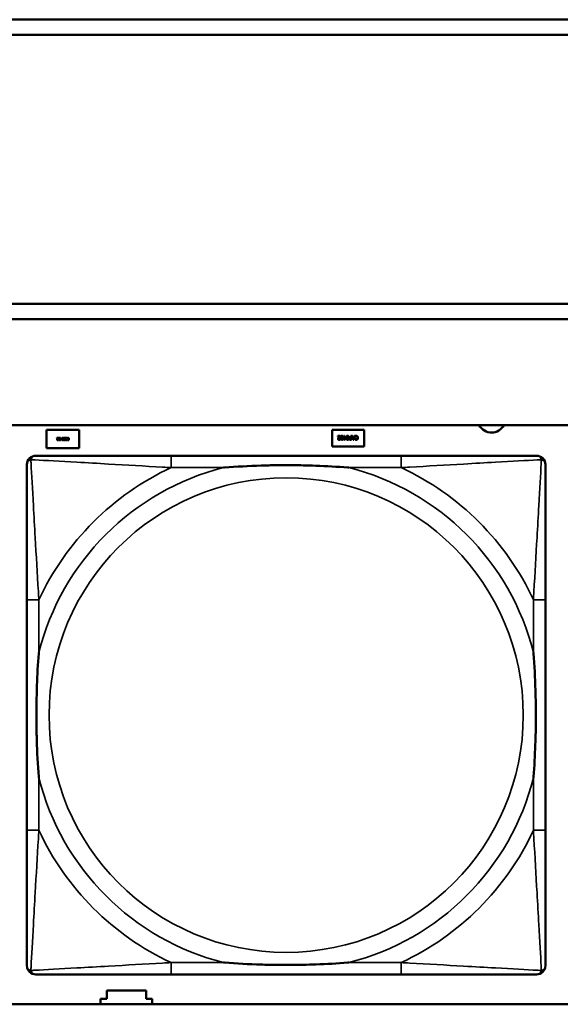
# Model space of a CAD drawing. Header units: inches. Extents: x -32 to 29.2, y -14.4 to 22.6.
# Tile 64 of 256: x -19.96 to -19.246, y -4.218 to -2.918. Entities that reach past the tile are written whole.
import ezdxf

# ---------------------------------------------------------------- set-up
doc = ezdxf.new("R2010")
doc.units = ezdxf.units.IN
doc.header["$MEASUREMENT"] = 0
doc.layers.add('Visible (ANSI)', color=7, linetype='Continuous', lineweight=50)
doc.layers.add('Visible Narrow (ANSI)', color=7, linetype='Continuous', lineweight=35)

msp = doc.modelspace()

# ---------------------------------------------------------------- linework, layer by layer
at = {"layer": 'Visible (ANSI)'}
for p, q in [((-27.8004, -2.918), (-16.8129, -2.918)), ((-16.8129, -2.938), (-27.8004, -2.938)), ((-27.8004, -3.2934), (-16.8129, -3.2934)), ((-16.8129, -3.3134), (-27.8004, -3.3134)), ((-27.8004, -3.4534), (-5.0254, -3.4534)), ((-19.9249, -3.4836), (-19.9249, -3.4596)), ((-19.9249, -3.4596), (-19.8819, -3.4596)), ((-19.9112, -3.4701), (-19.9093, -3.4701)), ((-19.9112, -3.4705), (-19.9112, -3.4701)), ((-19.9097, -3.4705), (-19.9112, -3.4705)), ((-19.9093, -3.4701), (-19.9093, -3.4706)), ((-19.9064, -3.4701), (-19.906, -3.4701)), ((-19.9064, -3.4712), (-19.9064, -3.4701)), ((-19.906, -3.4701), (-19.906, -3.4712)), ((-19.9002, -3.4703), (-19.9002, -3.4708)), ((-19.9002, -3.4708), (-19.9002, -3.4708)), ((-19.8999, -3.4705), (-19.8999, -3.4701)), ((-19.8999, -3.4701), (-19.898, -3.4701)), ((-19.8984, -3.4705), (-19.8999, -3.4705)), ((-19.8984, -3.4716), (-19.8984, -3.4705)), ((-19.898, -3.4701), (-19.898, -3.4731)), ((-19.8978, -3.4701), (-19.8973, -3.4701)), ((-19.8967, -3.4714), (-19.8978, -3.4701)), ((-19.8973, -3.4701), (-19.8963, -3.4713)), ((-19.8959, -3.4701), (-19.8955, -3.4701)), ((-19.8959, -3.4713), (-19.8959, -3.4701)), ((-19.8955, -3.4701), (-19.8955, -3.4731)), ((-19.8819, -3.4596), (-19.8819, -3.4836)), ((-19.5474, -3.4816), (-19.5474, -3.4596)), ((-19.5474, -3.4596), (-19.5054, -3.4596)), ((-19.54, -3.4676), (-19.5369, -3.4676)), ((-19.54, -3.4682), (-19.54, -3.4676)), ((-19.5375, -3.4682), (-19.54, -3.4682)), ((-19.5369, -3.4676), (-19.5369, -3.4683)), ((-19.5326, -3.4693), (-19.532, -3.4693)), ((-19.5326, -3.4699), (-19.5326, -3.4693)), ((-19.532, -3.4699), (-19.5326, -3.4699)), ((-19.532, -3.4676), (-19.5314, -3.4676)), ((-19.532, -3.4693), (-19.532, -3.4676)), ((-19.532, -3.4726), (-19.532, -3.4699)), ((-19.5314, -3.4676), (-19.5314, -3.4693)), ((-19.5314, -3.4693), (-19.5292, -3.4693)), ((-19.5314, -3.4699), (-19.5314, -3.4718)), ((-19.5297, -3.4699), (-19.5314, -3.4699)), ((-19.5314, -3.4718), (-19.5297, -3.4699)), ((-19.5292, -3.47), (-19.5314, -3.4726)), ((-19.5292, -3.4693), (-19.5292, -3.47)), ((-19.5232, -3.4695), (-19.5227, -3.4695)), ((-19.5227, -3.4701), (-19.5231, -3.4701)), ((-19.5227, -3.4676), (-19.522, -3.4676)), ((-19.5227, -3.4695), (-19.5227, -3.4676)), ((-19.5227, -3.472), (-19.5227, -3.4701)), ((-19.522, -3.4676), (-19.522, -3.4726)), ((-19.5198, -3.4726), (-19.5215, -3.4676)), ((-19.5215, -3.4676), (-19.5208, -3.4676)), ((-19.5208, -3.4676), (-19.5204, -3.469)), ((-19.5204, -3.469), (-19.5185, -3.469)), ((-19.5186, -3.4696), (-19.5202, -3.4696)), ((-19.5202, -3.4696), (-19.5194, -3.4719)), ((-19.5194, -3.4719), (-19.5186, -3.4696)), ((-19.5173, -3.4676), (-19.519, -3.4726)), ((-19.5185, -3.469), (-19.518, -3.4676)), ((-19.518, -3.4676), (-19.5173, -3.4676)), ((-19.5173, -3.4688), (-19.5173, -3.468)), ((-19.5172, -3.4688), (-19.5173, -3.4688)), ((-19.5054, -3.4596), (-19.5054, -3.4816)), ((-19.8819, -3.4836), (-19.9249, -3.4836)), ((-19.9094, -3.4726), (-19.9094, -3.473)), ((-19.9094, -3.4726), (-19.9094, -3.4726)), ((-19.9067, -3.4712), (-19.9064, -3.4712)), ((-19.9067, -3.4715), (-19.9067, -3.4712)), ((-19.9064, -3.4715), (-19.9067, -3.4715)), ((-19.9064, -3.4731), (-19.9064, -3.4715)), ((-19.906, -3.4731), (-19.9064, -3.4731)), ((-19.906, -3.4712), (-19.9047, -3.4712)), ((-19.906, -3.4715), (-19.906, -3.4727)), ((-19.905, -3.4715), (-19.906, -3.4715)), ((-19.906, -3.4727), (-19.905, -3.4715)), ((-19.9047, -3.4716), (-19.906, -3.4731)), ((-19.9047, -3.4712), (-19.9047, -3.4716)), ((-19.9021, -3.4725), (-19.9021, -3.4725)), ((-19.9021, -3.473), (-19.9021, -3.4725)), ((-19.8999, -3.4731), (-19.8999, -3.4728)), ((-19.8999, -3.4728), (-19.8984, -3.4728)), ((-19.898, -3.4731), (-19.8999, -3.4731)), ((-19.8998, -3.472), (-19.8998, -3.4716)), ((-19.8998, -3.4716), (-19.8984, -3.4716)), ((-19.8984, -3.472), (-19.8998, -3.472)), ((-19.8984, -3.4728), (-19.8984, -3.472)), ((-19.8963, -3.4713), (-19.8959, -3.4713)), ((-19.8963, -3.4728), (-19.8959, -3.4728)), ((-19.8959, -3.4717), (-19.8962, -3.4717)), ((-19.8955, -3.4731), (-19.8962, -3.4731)), ((-19.8959, -3.4728), (-19.8959, -3.4717)), ((-19.5054, -3.4816), (-19.5474, -3.4816)), ((-19.537, -3.4717), (-19.537, -3.4724)), ((-19.537, -3.4717), (-19.537, -3.4717)), ((-19.5314, -3.4726), (-19.532, -3.4726)), ((-19.522, -3.4726), (-19.5233, -3.4726)), ((-19.5232, -3.472), (-19.5227, -3.472)), ((-19.519, -3.4726), (-19.5198, -3.4726)), ((-19.5173, -3.4723), (-19.5173, -3.4715)), ((-19.5173, -3.4715), (-19.5172, -3.4715)), ((-19.4564, -3.4937), (-19.7603, -3.4937)), ((-19.9509, -3.6842), (-19.9509, -3.9882)), ((-19.2658, -3.9882), (-19.2658, -3.6842)), ((-19.7603, -4.1787), (-19.4564, -4.1787)), ((-19.8534, -4.218), (-19.8534, -4.2106)), ((-19.8534, -4.2106), (-19.8454, -4.2106)), ((-19.8454, -4.2106), (-19.8454, -4.1996)), ((-19.8454, -4.1996), (-19.7934, -4.1996)), ((-19.7934, -4.1996), (-19.7934, -4.2106)), ((-19.7934, -4.2106), (-19.7854, -4.2106)), ((-19.7854, -4.2106), (-19.7854, -4.218)), ((-5.0254, -4.218), (-27.8004, -4.218))]:
    msp.add_line(p, q, dxfattribs=at)
for centre, radius, start, end in [((-19.3369, -3.4446), 0.0185, 208.5418, 331.4582), ((-19.939, -3.5055), 0.0118, 90, 180), ((-19.2776, -3.5055), 0.0118, 0, 90), ((-19.939, -4.1669), 0.0118, 180, 270), ((-19.2776, -4.1669), 0.0118, 270, 360)]:
    msp.add_arc(centre, radius, start, end, dxfattribs=at)
for points in [[(-19.9105, -3.4713), (-19.9103, -3.4711), (-19.9098, -3.4706), (-19.9097, -3.4705)], [(-19.9093, -3.4706), (-19.9095, -3.4708), (-19.9099, -3.4711), (-19.91, -3.4713)], [(-19.9089, -3.4716), (-19.9089, -3.4708), (-19.9085, -3.4701), (-19.908, -3.4701)], [(-19.9084, -3.4707), (-19.9085, -3.4709), (-19.9085, -3.4713), (-19.9085, -3.4716)], [(-19.908, -3.4704), (-19.9081, -3.4704), (-19.9083, -3.4706), (-19.9084, -3.4707)], [(-19.908, -3.4701), (-19.9075, -3.4701), (-19.907, -3.4709), (-19.907, -3.4716)], [(-19.9075, -3.4707), (-19.9076, -3.4706), (-19.9078, -3.4704), (-19.908, -3.4704)], [(-19.9074, -3.4716), (-19.9074, -3.4713), (-19.9075, -3.4709), (-19.9075, -3.4707)], [(-19.9044, -3.4716), (-19.9044, -3.4708), (-19.904, -3.4701), (-19.9035, -3.4701)], [(-19.9039, -3.4707), (-19.904, -3.4709), (-19.904, -3.4713), (-19.904, -3.4716)], [(-19.9035, -3.4704), (-19.9036, -3.4704), (-19.9038, -3.4706), (-19.9039, -3.4707)], [(-19.9035, -3.4701), (-19.903, -3.4701), (-19.9025, -3.4709), (-19.9025, -3.4716)], [(-19.903, -3.4707), (-19.9031, -3.4706), (-19.9033, -3.4704), (-19.9035, -3.4704)], [(-19.9029, -3.4716), (-19.9029, -3.4713), (-19.903, -3.4709), (-19.903, -3.4707)], [(-19.9022, -3.471), (-19.9022, -3.4708), (-19.9021, -3.4705), (-19.902, -3.4704)], [(-19.9016, -3.4718), (-19.9019, -3.4717), (-19.9022, -3.4713), (-19.9022, -3.471)], [(-19.902, -3.4704), (-19.9018, -3.4702), (-19.9015, -3.4701), (-19.9012, -3.4701)], [(-19.9012, -3.4704), (-19.9015, -3.4704), (-19.9018, -3.4707), (-19.9018, -3.4709)], [(-19.9018, -3.4709), (-19.9018, -3.4711), (-19.9016, -3.4713), (-19.9014, -3.4714)], [(-19.9012, -3.4701), (-19.9009, -3.4701), (-19.9004, -3.4702), (-19.9002, -3.4703)], [(-19.9002, -3.4708), (-19.9004, -3.4706), (-19.9009, -3.4704), (-19.9012, -3.4704)], [(-19.5398, -3.4714), (-19.5398, -3.4711), (-19.5396, -3.4706), (-19.5395, -3.4704)], [(-19.5395, -3.4704), (-19.5394, -3.4701), (-19.539, -3.4697), (-19.5389, -3.4695)], [(-19.5381, -3.4695), (-19.5387, -3.4702), (-19.5391, -3.4709), (-19.5391, -3.4713)], [(-19.5389, -3.4695), (-19.5385, -3.4692), (-19.5378, -3.4684), (-19.5375, -3.4682)], [(-19.5369, -3.4683), (-19.5372, -3.4686), (-19.5378, -3.4692), (-19.5381, -3.4695)], [(-19.5363, -3.4701), (-19.5363, -3.4688), (-19.5355, -3.4675), (-19.5347, -3.4675)], [(-19.5347, -3.4727), (-19.5355, -3.4727), (-19.5363, -3.4714), (-19.5363, -3.4701)], [(-19.5354, -3.4686), (-19.5355, -3.4688), (-19.5356, -3.4696), (-19.5356, -3.4701)], [(-19.5356, -3.4701), (-19.5356, -3.4706), (-19.5355, -3.4714), (-19.5354, -3.4717)], [(-19.5347, -3.4681), (-19.5349, -3.4681), (-19.5353, -3.4683), (-19.5354, -3.4686)], [(-19.5347, -3.4675), (-19.5338, -3.4675), (-19.5331, -3.4688), (-19.5331, -3.4701)], [(-19.5339, -3.4686), (-19.534, -3.4684), (-19.5344, -3.4681), (-19.5347, -3.4681)], [(-19.5331, -3.4701), (-19.5331, -3.4715), (-19.5338, -3.4727), (-19.5347, -3.4727)], [(-19.5337, -3.4701), (-19.5337, -3.4696), (-19.5338, -3.4689), (-19.5339, -3.4686)], [(-19.5339, -3.4716), (-19.5338, -3.4714), (-19.5337, -3.4706), (-19.5337, -3.4701)], [(-19.5288, -3.4701), (-19.5288, -3.4688), (-19.528, -3.4675), (-19.5272, -3.4675)], [(-19.5272, -3.4727), (-19.528, -3.4727), (-19.5288, -3.4714), (-19.5288, -3.4701)], [(-19.5279, -3.4686), (-19.528, -3.4688), (-19.5281, -3.4696), (-19.5281, -3.4701)], [(-19.5281, -3.4701), (-19.5281, -3.4706), (-19.528, -3.4714), (-19.5279, -3.4717)], [(-19.5272, -3.4681), (-19.5274, -3.4681), (-19.5278, -3.4683), (-19.5279, -3.4686)], [(-19.5272, -3.4675), (-19.5263, -3.4675), (-19.5256, -3.4688), (-19.5256, -3.4701)], [(-19.5264, -3.4686), (-19.5265, -3.4684), (-19.5269, -3.4681), (-19.5272, -3.4681)], [(-19.5256, -3.4701), (-19.5256, -3.4715), (-19.5263, -3.4727), (-19.5272, -3.4727)], [(-19.5262, -3.4701), (-19.5262, -3.4696), (-19.5263, -3.4689), (-19.5264, -3.4686)], [(-19.5264, -3.4716), (-19.5263, -3.4714), (-19.5262, -3.4706), (-19.5262, -3.4701)], [(-19.5252, -3.4711), (-19.5252, -3.4708), (-19.5249, -3.4702), (-19.5247, -3.47)], [(-19.5247, -3.47), (-19.5245, -3.4698), (-19.5238, -3.4695), (-19.5232, -3.4695)], [(-19.5242, -3.4704), (-19.5243, -3.4705), (-19.5245, -3.4709), (-19.5245, -3.4711)], [(-19.5231, -3.4701), (-19.5235, -3.4701), (-19.524, -3.4702), (-19.5242, -3.4704)], [(-19.5173, -3.468), (-19.5171, -3.4679), (-19.5168, -3.4677), (-19.5166, -3.4677)], [(-19.5167, -3.4684), (-19.5169, -3.4685), (-19.5171, -3.4687), (-19.5172, -3.4688)], [(-19.5157, -3.4681), (-19.516, -3.4681), (-19.5165, -3.4683), (-19.5167, -3.4684)], [(-19.5166, -3.4677), (-19.5164, -3.4676), (-19.516, -3.4675), (-19.5157, -3.4675)], [(-19.5157, -3.4675), (-19.5152, -3.4675), (-19.5144, -3.4679), (-19.5141, -3.4682)], [(-19.5146, -3.4686), (-19.5148, -3.4684), (-19.5154, -3.4681), (-19.5157, -3.4681)], [(-19.5142, -3.4701), (-19.5142, -3.4696), (-19.5144, -3.4689), (-19.5146, -3.4686)], [(-19.5146, -3.4716), (-19.5144, -3.4714), (-19.5142, -3.4706), (-19.5142, -3.4701)], [(-19.5141, -3.4682), (-19.5138, -3.4685), (-19.5135, -3.4695), (-19.5135, -3.4701)], [(-19.5135, -3.4701), (-19.5135, -3.4707), (-19.5138, -3.4717), (-19.5141, -3.472)], [(-19.911, -3.4724), (-19.911, -3.4722), (-19.911, -3.4719), (-19.9109, -3.4718)], [(-19.9101, -3.4732), (-19.9106, -3.4732), (-19.911, -3.4728), (-19.911, -3.4724)], [(-19.9109, -3.4718), (-19.9108, -3.4717), (-19.9106, -3.4714), (-19.9105, -3.4713)], [(-19.91, -3.4713), (-19.9104, -3.4717), (-19.9106, -3.4721), (-19.9106, -3.4724)], [(-19.9106, -3.4724), (-19.9106, -3.4725), (-19.9105, -3.4727), (-19.9105, -3.4727)], [(-19.9105, -3.4727), (-19.9104, -3.4728), (-19.9102, -3.4729), (-19.9101, -3.4729)], [(-19.9101, -3.4729), (-19.91, -3.4729), (-19.9098, -3.4728), (-19.9097, -3.4728)], [(-19.9094, -3.473), (-19.9095, -3.4731), (-19.9099, -3.4732), (-19.9101, -3.4732)], [(-19.9097, -3.4728), (-19.9096, -3.4727), (-19.9094, -3.4726), (-19.9094, -3.4726)], [(-19.908, -3.4732), (-19.9085, -3.4732), (-19.9089, -3.4724), (-19.9089, -3.4716)], [(-19.9085, -3.4716), (-19.9085, -3.472), (-19.9085, -3.4724), (-19.9084, -3.4726)], [(-19.9084, -3.4726), (-19.9083, -3.4727), (-19.9081, -3.4729), (-19.908, -3.4729)], [(-19.907, -3.4716), (-19.907, -3.4725), (-19.9075, -3.4732), (-19.908, -3.4732)], [(-19.908, -3.4729), (-19.9078, -3.4729), (-19.9076, -3.4727), (-19.9075, -3.4726)], [(-19.9075, -3.4726), (-19.9075, -3.4724), (-19.9074, -3.4719), (-19.9074, -3.4716)], [(-19.9035, -3.4732), (-19.904, -3.4732), (-19.9044, -3.4724), (-19.9044, -3.4716)], [(-19.904, -3.4716), (-19.904, -3.472), (-19.904, -3.4724), (-19.9039, -3.4726)], [(-19.9039, -3.4726), (-19.9038, -3.4727), (-19.9036, -3.4729), (-19.9035, -3.4729)], [(-19.9025, -3.4716), (-19.9025, -3.4725), (-19.903, -3.4732), (-19.9035, -3.4732)], [(-19.9035, -3.4729), (-19.9033, -3.4729), (-19.9031, -3.4727), (-19.903, -3.4726)], [(-19.903, -3.4726), (-19.903, -3.4724), (-19.9029, -3.4719), (-19.9029, -3.4716)], [(-19.9021, -3.4725), (-19.9019, -3.4727), (-19.9015, -3.4729), (-19.9013, -3.4729)], [(-19.9012, -3.4732), (-19.9015, -3.4732), (-19.9019, -3.4731), (-19.9021, -3.473)], [(-19.901, -3.4719), (-19.9012, -3.4719), (-19.9015, -3.4718), (-19.9016, -3.4718)], [(-19.9014, -3.4714), (-19.9013, -3.4714), (-19.9011, -3.4715), (-19.9009, -3.4715)], [(-19.9013, -3.4729), (-19.901, -3.4729), (-19.9006, -3.4726), (-19.9006, -3.4724)], [(-19.9002, -3.4723), (-19.9002, -3.4727), (-19.9008, -3.4732), (-19.9012, -3.4732)], [(-19.9006, -3.4724), (-19.9006, -3.4722), (-19.9008, -3.472), (-19.901, -3.4719)], [(-19.9009, -3.4715), (-19.9008, -3.4716), (-19.9005, -3.4717), (-19.9004, -3.4718)], [(-19.9004, -3.4718), (-19.9003, -3.4719), (-19.9002, -3.4722), (-19.9002, -3.4723)], [(-19.8973, -3.4723), (-19.8973, -3.472), (-19.897, -3.4716), (-19.8967, -3.4714)], [(-19.897, -3.473), (-19.8972, -3.4729), (-19.8973, -3.4726), (-19.8973, -3.4723)], [(-19.8962, -3.4731), (-19.8965, -3.4731), (-19.8968, -3.4731), (-19.897, -3.473)], [(-19.8968, -3.4718), (-19.8968, -3.4719), (-19.8969, -3.4721), (-19.8969, -3.4723)], [(-19.8969, -3.4723), (-19.8969, -3.4724), (-19.8968, -3.4726), (-19.8967, -3.4727)], [(-19.8962, -3.4717), (-19.8964, -3.4717), (-19.8967, -3.4717), (-19.8968, -3.4718)], [(-19.8967, -3.4727), (-19.8967, -3.4728), (-19.8964, -3.4728), (-19.8963, -3.4728)], [(-19.5383, -3.4727), (-19.539, -3.4727), (-19.5398, -3.472), (-19.5398, -3.4714)], [(-19.5391, -3.4713), (-19.5391, -3.4715), (-19.539, -3.4718), (-19.5389, -3.4719)], [(-19.5389, -3.4719), (-19.5387, -3.472), (-19.5384, -3.4721), (-19.5382, -3.4721)], [(-19.537, -3.4724), (-19.5372, -3.4725), (-19.538, -3.4727), (-19.5383, -3.4727)], [(-19.5382, -3.4721), (-19.5381, -3.4721), (-19.5377, -3.4721), (-19.5375, -3.472)], [(-19.5375, -3.472), (-19.5374, -3.4719), (-19.5371, -3.4718), (-19.537, -3.4717)], [(-19.5354, -3.4717), (-19.5353, -3.4719), (-19.5349, -3.4722), (-19.5347, -3.4722)], [(-19.5347, -3.4722), (-19.5344, -3.4722), (-19.534, -3.4719), (-19.5339, -3.4716)], [(-19.5279, -3.4717), (-19.5278, -3.4719), (-19.5274, -3.4722), (-19.5272, -3.4722)], [(-19.5272, -3.4722), (-19.5269, -3.4722), (-19.5265, -3.4719), (-19.5264, -3.4716)], [(-19.5246, -3.4723), (-19.5248, -3.4721), (-19.5252, -3.4715), (-19.5252, -3.4711)], [(-19.5233, -3.4726), (-19.5237, -3.4726), (-19.5243, -3.4725), (-19.5246, -3.4723)], [(-19.5245, -3.4711), (-19.5245, -3.4714), (-19.5243, -3.4717), (-19.5241, -3.4719)], [(-19.5241, -3.4719), (-19.5239, -3.472), (-19.5235, -3.472), (-19.5232, -3.472)], [(-19.5166, -3.4726), (-19.5167, -3.4725), (-19.5171, -3.4724), (-19.5173, -3.4723)], [(-19.5172, -3.4715), (-19.5171, -3.4716), (-19.5168, -3.4718), (-19.5166, -3.4719)], [(-19.5166, -3.4719), (-19.5164, -3.472), (-19.516, -3.4721), (-19.5157, -3.4721)], [(-19.5157, -3.4727), (-19.516, -3.4727), (-19.5164, -3.4726), (-19.5166, -3.4726)], [(-19.5157, -3.4721), (-19.5154, -3.4721), (-19.5148, -3.4719), (-19.5146, -3.4716)], [(-19.5141, -3.472), (-19.5144, -3.4724), (-19.5152, -3.4727), (-19.5157, -3.4727)]]:
    msp.add_open_spline(points, degree=2, dxfattribs=at)
for points, knots in [([(-19.7603, -3.4937), (-19.7639, -3.4937), (-19.7675, -3.4937), (-19.7711, -3.4937), (-19.8043, -3.4937), (-19.838, -3.4937), (-19.8688, -3.4937), (-19.8958, -3.4937), (-19.9213, -3.4937), (-19.9348, -3.4937), (-19.9364, -3.4937), (-19.9378, -3.4937), (-19.939, -3.4937)], [0, 0, 0, 0, 0.0272471, 0.0272471, 0.0272471, 0.2790553, 0.2790553, 0.2790553, 0.4988354, 0.4988354, 0.4988354, 0.5252205, 0.5252205, 0.5252205, 0.5252205]), ([(-19.2776, -3.4937), (-19.2925, -3.4937), (-19.3341, -3.4937), (-19.3748, -3.4937), (-19.4013, -3.4937), (-19.4292, -3.4937), (-19.4564, -3.4937)], [-0.5252205, -0.5252205, -0.5252205, -0.5252205, -0.20743, -0.20743, -0.20743, 0, 0, 0, 0]), ([(-19.9509, -3.5055), (-19.9509, -3.5204), (-19.9509, -3.562), (-19.9509, -3.6026), (-19.9509, -3.6291), (-19.9509, -3.657), (-19.9509, -3.6842)], [-0.5252205, -0.5252205, -0.5252205, -0.5252205, -0.20743, -0.20743, -0.20743, 0, 0, 0, 0]), ([(-19.6911, -3.5094), (-19.6907, -3.5094), (-19.6902, -3.5094), (-19.6737, -3.5081), (-19.6577, -3.5073), (-19.6347, -3.5065), (-19.628, -3.5064), (-19.6188, -3.5063), (-19.6164, -3.5063), (-19.6123, -3.5063), (-19.6107, -3.5062), (-19.6075, -3.5062), (-19.606, -3.5062), (-19.6024, -3.5063), (-19.6004, -3.5063), (-19.5942, -3.5063), (-19.5901, -3.5064), (-19.5804, -3.5066), (-19.5748, -3.5068), (-19.555, -3.5075), (-19.5409, -3.5083), (-19.5265, -3.5094), (-19.526, -3.5094), (-19.5256, -3.5094)], [-0.416114, -0.416114, -0.416114, -0.416114, -0.4127691, -0.4127691, -0.2896446, -0.2896446, -0.2388934, -0.2388934, -0.2201881, -0.2201881, -0.2080204, -0.2080204, -0.196499, -0.196499, -0.1809939, -0.1809939, -0.149741, -0.149741, -0.1073162, -0.1073162, 0, 0, 0.0033356, 0.0033356, 0.0033356, 0.0033356]), ([(-19.2658, -3.6842), (-19.2658, -3.6807), (-19.2658, -3.6771), (-19.2658, -3.6735), (-19.2658, -3.6403), (-19.2658, -3.6066), (-19.2658, -3.5757), (-19.2658, -3.5488), (-19.2658, -3.5232), (-19.2658, -3.5098), (-19.2658, -3.5082), (-19.2658, -3.5067), (-19.2658, -3.5055)], [0, 0, 0, 0, 0.0272471, 0.0272471, 0.0272471, 0.2790553, 0.2790553, 0.2790553, 0.4988354, 0.4988354, 0.4988354, 0.5252205, 0.5252205, 0.5252205, 0.5252205]), ([(-19.9351, -3.9189), (-19.9351, -3.9185), (-19.9352, -3.9181), (-19.9364, -3.9016), (-19.9373, -3.8855), (-19.938, -3.8625), (-19.9381, -3.8558), (-19.9382, -3.8467), (-19.9383, -3.8442), (-19.9383, -3.8401), (-19.9383, -3.8385), (-19.9383, -3.8354), (-19.9383, -3.8339), (-19.9383, -3.8303), (-19.9383, -3.8282), (-19.9382, -3.8221), (-19.9381, -3.8179), (-19.9379, -3.8082), (-19.9378, -3.8026), (-19.9371, -3.7828), (-19.9363, -3.7688), (-19.9352, -3.7543), (-19.9351, -3.7539), (-19.9351, -3.7534)], [-0.416114, -0.416114, -0.416114, -0.416114, -0.4127691, -0.4127691, -0.2896446, -0.2896446, -0.2388934, -0.2388934, -0.2201881, -0.2201881, -0.2080204, -0.2080204, -0.196499, -0.196499, -0.1809939, -0.1809939, -0.149741, -0.149741, -0.1073162, -0.1073162, 0, 0, 0.0033356, 0.0033356, 0.0033356, 0.0033356]), ([(-19.2816, -3.7534), (-19.2815, -3.7539), (-19.2815, -3.7543), (-19.2803, -3.7708), (-19.2794, -3.7869), (-19.2787, -3.8098), (-19.2786, -3.8165), (-19.2784, -3.8257), (-19.2784, -3.8282), (-19.2784, -3.8323), (-19.2784, -3.8339), (-19.2784, -3.837), (-19.2784, -3.8385), (-19.2784, -3.8421), (-19.2784, -3.8441), (-19.2785, -3.8503), (-19.2785, -3.8544), (-19.2787, -3.8642), (-19.2789, -3.8698), (-19.2796, -3.8895), (-19.2804, -3.9036), (-19.2815, -3.9181), (-19.2815, -3.9185), (-19.2816, -3.9189)], [-0.416114, -0.416114, -0.416114, -0.416114, -0.4127691, -0.4127691, -0.2896446, -0.2896446, -0.2388934, -0.2388934, -0.2201881, -0.2201881, -0.2080204, -0.2080204, -0.196499, -0.196499, -0.1809939, -0.1809939, -0.149741, -0.149741, -0.1073162, -0.1073162, 0, 0, 0.0033356, 0.0033356, 0.0033356, 0.0033356]), ([(-19.9509, -3.9882), (-19.9509, -4.0154), (-19.9509, -4.0432), (-19.9509, -4.0698), (-19.9509, -4.1104), (-19.9509, -4.152), (-19.9509, -4.1669)], [3.9382945, 3.9382945, 3.9382945, 3.9382945, 4.1457245, 4.1457245, 4.1457245, 4.463515, 4.463515, 4.463515, 4.463515]), ([(-19.2658, -4.1669), (-19.2658, -4.152), (-19.2658, -4.1104), (-19.2658, -4.0698), (-19.2658, -4.0432), (-19.2658, -4.0154), (-19.2658, -3.9882)], [-0.5252205, -0.5252205, -0.5252205, -0.5252205, -0.20743, -0.20743, -0.20743, 0, 0, 0, 0]), ([(-19.5256, -4.163), (-19.526, -4.163), (-19.5265, -4.163), (-19.5409, -4.1641), (-19.555, -4.1649), (-19.5748, -4.1656), (-19.5804, -4.1658), (-19.5901, -4.166), (-19.5942, -4.1661), (-19.6004, -4.1661), (-19.6024, -4.1661), (-19.606, -4.1661), (-19.6075, -4.1661), (-19.6107, -4.1661), (-19.6123, -4.1661), (-19.6164, -4.1661), (-19.6188, -4.1661), (-19.628, -4.166), (-19.6347, -4.1658), (-19.6577, -4.1651), (-19.6737, -4.1643), (-19.6902, -4.163), (-19.6907, -4.163), (-19.6911, -4.163)], [-0.4149464, -0.4149464, -0.4149464, -0.4149464, -0.41162, -0.41162, -0.3046026, -0.3046026, -0.2622958, -0.2622958, -0.23113, -0.23113, -0.215668, -0.215668, -0.2041787, -0.2041787, -0.1920448, -0.1920448, -0.1733916, -0.1733916, -0.1227817, -0.1227817, 0, 0, 0.0033356, 0.0033356, 0.0033356, 0.0033356]), ([(-19.939, -4.1787), (-19.9242, -4.1787), (-19.8826, -4.1787), (-19.8419, -4.1787), (-19.8154, -4.1787), (-19.7875, -4.1787), (-19.7603, -4.1787)], [-0.5252205, -0.5252205, -0.5252205, -0.5252205, -0.20743, -0.20743, -0.20743, 0, 0, 0, 0]), ([(-19.4564, -4.1787), (-19.4292, -4.1787), (-19.4013, -4.1787), (-19.3748, -4.1787), (-19.3341, -4.1787), (-19.2925, -4.1787), (-19.2776, -4.1787)], [3.9382945, 3.9382945, 3.9382945, 3.9382945, 4.1457245, 4.1457245, 4.1457245, 4.463515, 4.463515, 4.463515, 4.463515])]:
    msp.add_open_spline(points, degree=3, knots=knots, dxfattribs=at)
at = {"layer": 'Visible Narrow (ANSI)'}
for p, q in [((-19.7603, -3.4937), (-19.7603, -3.5094)), ((-19.4564, -3.4937), (-19.4564, -3.5094)), ((-19.7603, -3.5094), (-19.6911, -3.5094)), ((-19.5256, -3.5094), (-19.4564, -3.5094)), ((-19.9351, -3.6842), (-19.9509, -3.6842)), ((-19.9351, -3.7534), (-19.9351, -3.6842)), ((-19.2658, -3.6842), (-19.2816, -3.6842)), ((-19.2816, -3.6842), (-19.2816, -3.7534)), ((-19.9351, -3.9882), (-19.9351, -3.9189)), ((-19.2816, -3.9189), (-19.2816, -3.9882)), ((-19.9351, -3.9882), (-19.9509, -3.9882)), ((-19.2658, -3.9882), (-19.2816, -3.9882)), ((-19.7603, -4.163), (-19.7603, -4.1787)), ((-19.6911, -4.163), (-19.7603, -4.163)), ((-19.4564, -4.163), (-19.5256, -4.163)), ((-19.4564, -4.163), (-19.4564, -4.1787))]:
    msp.add_line(p, q, dxfattribs=at)
msp.add_circle((-19.6083, -3.8362), 0.3133, dxfattribs=at)
for radius, start, end in [(0.3371, 104.2103, 165.7897), (0.3604, 114.9407, 155.0593), (0.3371, 14.2103, 75.7897), (0.3604, 24.9407, 65.0593), (0.3371, 194.2103, 255.7897), (0.3371, 284.2103, 345.7897), (0.3604, 204.9407, 245.0593), (0.3604, 294.9407, 335.0593)]:
    msp.add_arc((-19.6083, -3.8362), radius, start, end, dxfattribs=at)
for points, knots in [([(-19.9456, -3.499), (-19.9454, -3.4984), (-19.9452, -3.4978), (-19.9446, -3.4968), (-19.9443, -3.4963), (-19.9437, -3.4956), (-19.9435, -3.4953), (-19.943, -3.495), (-19.9429, -3.4949), (-19.9425, -3.4946), (-19.9423, -3.4945), (-19.9416, -3.4942), (-19.9412, -3.494), (-19.9402, -3.4937), (-19.9397, -3.4937), (-19.939, -3.4937)], [-0.00012419, -0.00012419, -0.00012419, -0.00012419, 0.00449537, 0.00449537, 0.00977487, 0.00977487, 0.01307456, 0.01307456, 0.0147244, 0.0147244, 0.01736415, 0.01736415, 0.02158775, 0.02158775, 0.02627331, 0.02627331, 0.02627331, 0.02627331]), ([(-19.2776, -3.4937), (-19.277, -3.4937), (-19.2765, -3.4937), (-19.2755, -3.494), (-19.275, -3.4942), (-19.2744, -3.4945), (-19.2741, -3.4946), (-19.2738, -3.4949), (-19.2736, -3.495), (-19.2732, -3.4953), (-19.273, -3.4956), (-19.2724, -3.4963), (-19.272, -3.4968), (-19.2715, -3.4978), (-19.2713, -3.4984), (-19.2711, -3.499)], [-0.02627331, -0.02627331, -0.02627331, -0.02627331, -0.02158775, -0.02158775, -0.01736415, -0.01736415, -0.0147244, -0.0147244, -0.01307456, -0.01307456, -0.00977487, -0.00977487, -0.00449537, -0.00449537, 0.00012419, 0.00012419, 0.00012419, 0.00012419]), ([(-19.9509, -3.5055), (-19.9509, -3.5049), (-19.9508, -3.5043), (-19.9505, -3.5033), (-19.9504, -3.5029), (-19.95, -3.5022), (-19.9499, -3.502), (-19.9496, -3.5016), (-19.9495, -3.5015), (-19.9492, -3.5011), (-19.949, -3.5008), (-19.9482, -3.5002), (-19.9477, -3.4999), (-19.9467, -3.4993), (-19.9462, -3.4991), (-19.9456, -3.499)], [-0.02627331, -0.02627331, -0.02627331, -0.02627331, -0.02158775, -0.02158775, -0.01736415, -0.01736415, -0.0147244, -0.0147244, -0.01307456, -0.01307456, -0.00977487, -0.00977487, -0.00449537, -0.00449537, 0.00012419, 0.00012419, 0.00012419, 0.00012419]), ([(-19.9351, -3.6842), (-19.9353, -3.6805), (-19.9355, -3.6767), (-19.937, -3.6494), (-19.9385, -3.6252), (-19.9407, -3.5873), (-19.9415, -3.5733), (-19.9435, -3.538), (-19.9446, -3.5179), (-19.9454, -3.5025), (-19.9455, -3.5007), (-19.9456, -3.499)], [0, 0, 0, 0, 0.0278591, 0.0278591, 0.201273, 0.201273, 0.3066357, 0.3066357, 0.475216, 0.475216, 0.5007189, 0.5007189, 0.5007189, 0.5007189]), ([(-19.9456, -3.499), (-19.9439, -3.499), (-19.942, -3.4991), (-19.9266, -3.5), (-19.9065, -3.501), (-19.8713, -3.503), (-19.8572, -3.5038), (-19.8194, -3.5061), (-19.7952, -3.5075), (-19.7678, -3.509), (-19.7641, -3.5092), (-19.7603, -3.5094)], [-0.5007189, -0.5007189, -0.5007189, -0.5007189, -0.475216, -0.475216, -0.3066357, -0.3066357, -0.201273, -0.201273, -0.0278591, -0.0278591, 0, 0, 0, 0]), ([(-19.4564, -3.5094), (-19.4526, -3.5092), (-19.4489, -3.509), (-19.4215, -3.5075), (-19.3973, -3.5061), (-19.3595, -3.5038), (-19.3454, -3.503), (-19.3102, -3.501), (-19.2901, -3.5), (-19.2746, -3.4991), (-19.2728, -3.499), (-19.2711, -3.499)], [0, 0, 0, 0, 0.0278591, 0.0278591, 0.201273, 0.201273, 0.3066357, 0.3066357, 0.475216, 0.475216, 0.5007189, 0.5007189, 0.5007189, 0.5007189]), ([(-19.2711, -3.499), (-19.2712, -3.5007), (-19.2713, -3.5025), (-19.2721, -3.5179), (-19.2732, -3.538), (-19.2752, -3.5733), (-19.276, -3.5873), (-19.2782, -3.6252), (-19.2796, -3.6494), (-19.2812, -3.6767), (-19.2814, -3.6805), (-19.2816, -3.6842)], [-0.5007189, -0.5007189, -0.5007189, -0.5007189, -0.475216, -0.475216, -0.3066357, -0.3066357, -0.201273, -0.201273, -0.0278591, -0.0278591, 0, 0, 0, 0]), ([(-19.2711, -3.499), (-19.2705, -3.4991), (-19.27, -3.4993), (-19.2689, -3.4999), (-19.2684, -3.5002), (-19.2677, -3.5008), (-19.2675, -3.5011), (-19.2671, -3.5015), (-19.267, -3.5016), (-19.2668, -3.502), (-19.2666, -3.5022), (-19.2663, -3.5029), (-19.2661, -3.5033), (-19.2659, -3.5043), (-19.2658, -3.5049), (-19.2658, -3.5055)], [-0.00012419, -0.00012419, -0.00012419, -0.00012419, 0.00449537, 0.00449537, 0.00977487, 0.00977487, 0.01307456, 0.01307456, 0.0147244, 0.0147244, 0.01736415, 0.01736415, 0.02158775, 0.02158775, 0.02627331, 0.02627331, 0.02627331, 0.02627331]), ([(-19.9456, -4.1734), (-19.9455, -4.1717), (-19.9454, -4.1699), (-19.9446, -4.1545), (-19.9435, -4.1343), (-19.9415, -4.0991), (-19.9407, -4.0851), (-19.9385, -4.0472), (-19.937, -4.023), (-19.9355, -3.9957), (-19.9353, -3.9919), (-19.9351, -3.9882)], [-4.4390134, -4.4390134, -4.4390134, -4.4390134, -4.4135105, -4.4135105, -4.2449302, -4.2449302, -4.1395675, -4.1395675, -3.9661536, -3.9661536, -3.9382945, -3.9382945, -3.9382945, -3.9382945]), ([(-19.2816, -3.9882), (-19.2814, -3.9919), (-19.2812, -3.9957), (-19.2796, -4.023), (-19.2782, -4.0472), (-19.276, -4.0851), (-19.2752, -4.0991), (-19.2732, -4.1343), (-19.2721, -4.1545), (-19.2713, -4.1699), (-19.2712, -4.1717), (-19.2711, -4.1734)], [0, 0, 0, 0, 0.0278591, 0.0278591, 0.201273, 0.201273, 0.3066357, 0.3066357, 0.475216, 0.475216, 0.5007189, 0.5007189, 0.5007189, 0.5007189]), ([(-19.9456, -4.1734), (-19.9462, -4.1732), (-19.9467, -4.173), (-19.9477, -4.1725), (-19.9482, -4.1722), (-19.949, -4.1716), (-19.9492, -4.1713), (-19.9495, -4.1709), (-19.9496, -4.1708), (-19.9499, -4.1704), (-19.95, -4.1701), (-19.9504, -4.1695), (-19.9505, -4.1691), (-19.9508, -4.1681), (-19.9509, -4.1675), (-19.9509, -4.1669)], [-0.00012419, -0.00012419, -0.00012419, -0.00012419, 0.00449537, 0.00449537, 0.00977487, 0.00977487, 0.01307456, 0.01307456, 0.0147244, 0.0147244, 0.01736415, 0.01736415, 0.02158775, 0.02158775, 0.02627331, 0.02627331, 0.02627331, 0.02627331]), ([(-19.7603, -4.163), (-19.7641, -4.1632), (-19.7678, -4.1634), (-19.7952, -4.1649), (-19.8194, -4.1663), (-19.8572, -4.1685), (-19.8713, -4.1693), (-19.9065, -4.1713), (-19.9266, -4.1724), (-19.942, -4.1732), (-19.9439, -4.1733), (-19.9456, -4.1734)], [0, 0, 0, 0, 0.0278591, 0.0278591, 0.201273, 0.201273, 0.3066357, 0.3066357, 0.475216, 0.475216, 0.5007189, 0.5007189, 0.5007189, 0.5007189]), ([(-19.2711, -4.1734), (-19.2728, -4.1733), (-19.2746, -4.1732), (-19.2901, -4.1724), (-19.3102, -4.1713), (-19.3454, -4.1693), (-19.3595, -4.1685), (-19.3973, -4.1663), (-19.4215, -4.1649), (-19.4489, -4.1634), (-19.4526, -4.1632), (-19.4564, -4.163)], [-4.4390134, -4.4390134, -4.4390134, -4.4390134, -4.4135105, -4.4135105, -4.2449302, -4.2449302, -4.1395675, -4.1395675, -3.9661536, -3.9661536, -3.9382945, -3.9382945, -3.9382945, -3.9382945]), ([(-19.2658, -4.1669), (-19.2658, -4.1675), (-19.2659, -4.1681), (-19.2661, -4.1691), (-19.2663, -4.1695), (-19.2666, -4.1701), (-19.2668, -4.1704), (-19.267, -4.1708), (-19.2671, -4.1709), (-19.2675, -4.1713), (-19.2677, -4.1716), (-19.2684, -4.1722), (-19.2689, -4.1725), (-19.27, -4.173), (-19.2705, -4.1732), (-19.2711, -4.1734)], [-0.02627331, -0.02627331, -0.02627331, -0.02627331, -0.02158775, -0.02158775, -0.01736415, -0.01736415, -0.0147244, -0.0147244, -0.01307456, -0.01307456, -0.00977487, -0.00977487, -0.00449537, -0.00449537, 0.00012419, 0.00012419, 0.00012419, 0.00012419]), ([(-19.939, -4.1787), (-19.9397, -4.1787), (-19.9402, -4.1786), (-19.9412, -4.1784), (-19.9416, -4.1782), (-19.9423, -4.1779), (-19.9425, -4.1778), (-19.9429, -4.1775), (-19.943, -4.1774), (-19.9435, -4.177), (-19.9437, -4.1768), (-19.9443, -4.1761), (-19.9446, -4.1756), (-19.9452, -4.1745), (-19.9454, -4.174), (-19.9456, -4.1734)], [-0.02627331, -0.02627331, -0.02627331, -0.02627331, -0.02158775, -0.02158775, -0.01736415, -0.01736415, -0.0147244, -0.0147244, -0.01307456, -0.01307456, -0.00977487, -0.00977487, -0.00449537, -0.00449537, 0.00012419, 0.00012419, 0.00012419, 0.00012419]), ([(-19.2711, -4.1734), (-19.2713, -4.174), (-19.2715, -4.1745), (-19.272, -4.1756), (-19.2724, -4.1761), (-19.273, -4.1768), (-19.2732, -4.177), (-19.2736, -4.1774), (-19.2738, -4.1775), (-19.2741, -4.1778), (-19.2744, -4.1779), (-19.275, -4.1782), (-19.2755, -4.1784), (-19.2765, -4.1786), (-19.277, -4.1787), (-19.2776, -4.1787)], [-0.00012419, -0.00012419, -0.00012419, -0.00012419, 0.00449537, 0.00449537, 0.00977487, 0.00977487, 0.01307456, 0.01307456, 0.0147244, 0.0147244, 0.01736415, 0.01736415, 0.02158775, 0.02158775, 0.02627331, 0.02627331, 0.02627331, 0.02627331])]:
    msp.add_open_spline(points, degree=3, knots=knots, dxfattribs=at)

doc.saveas('drawing.dxf')
